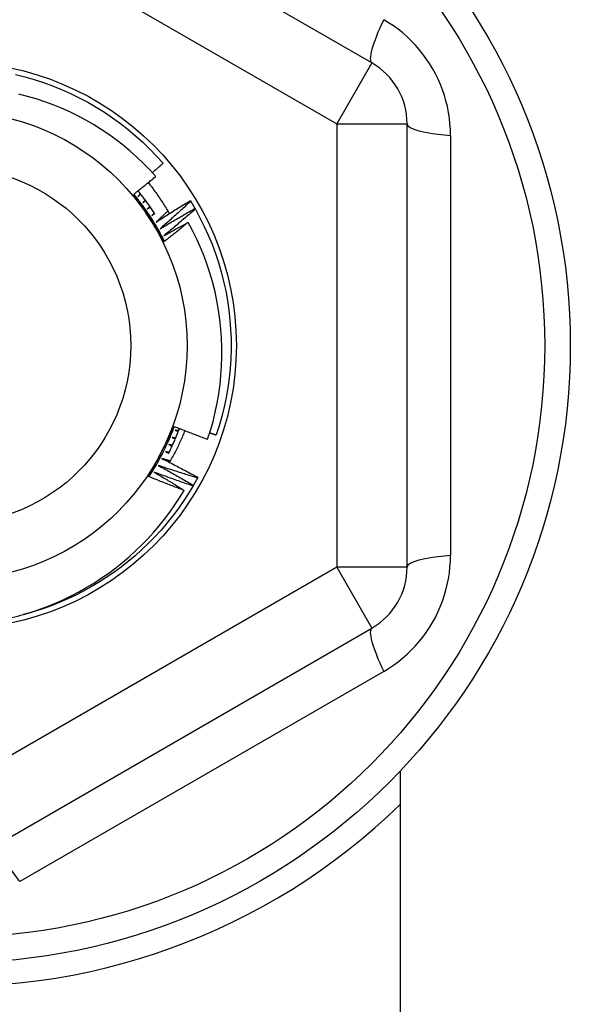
# Model space of a CAD drawing. Header units: inches. Extents: x 32 to 80, y 14.9 to 43.2.
# Tile 6 of 63: x 46.948 to 47.256, y 17.387 to 17.938. Entities that reach past the tile are written whole.
import ezdxf

# ---------------------------------------------------------------- set-up
doc = ezdxf.new("R2010")
doc.units = ezdxf.units.IN
doc.header["$MEASUREMENT"] = 0
doc.layers.add('Visible Edges(ANSI)', color=7, linetype='Continuous', lineweight=25)
doc.layers.add('Visible Tangent Edges(ANSI)', color=7, linetype='Continuous', lineweight=25)

msp = doc.modelspace()

# ---------------------------------------------------------------- linework, layer by layer
at = {"layer": 'Visible Edges(ANSI)'}
for p, q in [((47.14513683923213, 17.91335589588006), (46.93056991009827, 18.03723617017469)), ((47.16482187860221, 17.63149985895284), (47.16482187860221, 17.87926040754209)), ((47.04362240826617, 17.83640278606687), (47.04383744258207, 17.83604943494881)), ((47.04621721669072, 17.83199005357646), (47.04642050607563, 17.8316298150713)), ((47.04782769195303, 17.68168761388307), (47.04763119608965, 17.68132362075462)), ((47.04532802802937, 17.67722029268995), (47.04511965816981, 17.67686296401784)), ((46.93056991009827, 17.47352409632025), (47.14513683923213, 17.59740437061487)), ((47.16088487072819, 17.51739971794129), (47.16088487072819, 16.97938013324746))]:
    msp.add_line(p, q, dxfattribs=at)
at = {"layer": 'Visible Edges(ANSI)', "flags": 128}
for points in [[(46.94582433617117, 17.90691613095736), (46.95110495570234, 17.90560086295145), (46.95633632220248, 17.90410165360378), (46.96151202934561, 17.9024203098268), (46.9666257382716, 17.90055892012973), (46.97167119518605, 17.89851973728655), (46.97664221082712, 17.89630527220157), (46.98153270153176, 17.89391823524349), (46.98633668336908, 17.89136155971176), (46.9910482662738, 17.88863835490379), (46.99566168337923, 17.88575196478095), (47.00017128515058, 17.88270593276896), (47.00457155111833, 17.87950397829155), (47.00885708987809, 17.87615003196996), (47.01302265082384, 17.87264818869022), (47.01706314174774, 17.86900274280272), (47.02097361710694, 17.86521815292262), (47.02474927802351, 17.86129906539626), (47.02838550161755, 17.85725027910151)], [(47.02431452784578, 17.84989138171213), (47.02092370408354, 17.85361796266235), (47.01740719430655, 17.85722688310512), (47.0137678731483, 17.86071477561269), (47.01000861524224, 17.86407826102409), (47.00613230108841, 17.86731398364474), (47.0021417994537, 17.8704185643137), (46.99804422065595, 17.87338564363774), (46.9938526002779, 17.87620584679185), (46.98957129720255, 17.87887682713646), (46.98520433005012, 17.88139651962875), (46.98075571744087, 17.88376285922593), (46.97622948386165, 17.88597379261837), (46.97162963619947, 17.88802725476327), (46.96696021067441, 17.88992115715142), (46.96222521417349, 17.89165346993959), (46.95742866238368, 17.89322209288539), (46.95257458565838, 17.8946249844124), (46.94766913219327, 17.89585956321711)], [(47.0223687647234, 17.85206098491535), (47.02262052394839, 17.85227589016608), (47.02287220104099, 17.85249090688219), (47.02312378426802, 17.85270604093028), (47.02337527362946, 17.85292129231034), (47.02362666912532, 17.85313665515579), (47.0238779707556, 17.85335212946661), (47.02412919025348, 17.85356772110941), (47.0243803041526, 17.85378343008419), (47.02463132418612, 17.85399925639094), (47.02488226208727, 17.85421518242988), (47.02513309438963, 17.85443123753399), (47.02538384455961, 17.85464739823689), (47.02563448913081, 17.85486367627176), (47.02588505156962, 17.8550800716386), (47.02613552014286, 17.85529657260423), (47.02638588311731, 17.85551320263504), (47.02663616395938, 17.85572993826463), (47.02688635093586, 17.85594677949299), (47.02713644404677, 17.85616374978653), (47.02738644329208, 17.85638082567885), (47.02763634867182, 17.85659801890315), (47.02788616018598, 17.85681531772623), (47.02813587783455, 17.85703274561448), (47.02838550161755, 17.85725027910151)], [(47.01199104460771, 17.84000751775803), (47.01250879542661, 17.84041411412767), (47.01302617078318, 17.84082116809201), (47.01354318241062, 17.84122867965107), (47.01405981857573, 17.84163664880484), (47.0145760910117, 17.84204506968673), (47.01509198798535, 17.84245394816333), (47.01560752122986, 17.84286328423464), (47.01612267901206, 17.84327307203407), (47.01663746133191, 17.84368331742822), (47.01715186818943, 17.84409401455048), (47.01766591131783, 17.84450516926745), (47.0181795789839, 17.84491677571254), (47.01869288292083, 17.84532883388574), (47.01920579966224, 17.84574134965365), (47.01971835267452, 17.84615431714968), (47.02023053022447, 17.84656773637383), (47.02074234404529, 17.84698160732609), (47.02125377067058, 17.84739593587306), (47.02176483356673, 17.84781071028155), (47.02227552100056, 17.84822594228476), (47.02278583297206, 17.84864162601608), (47.02329576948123, 17.84905775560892), (47.02380533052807, 17.84947434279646), (47.02431452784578, 17.84989138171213)], [(47.02010736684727, 17.84646824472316), (47.02064769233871, 17.84577846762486), (47.02118361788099, 17.84508556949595), (47.0217151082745, 17.84438957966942), (47.02224215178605, 17.84369052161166), (47.02276473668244, 17.84298841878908), (47.02328285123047, 17.84228328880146), (47.02379648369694, 17.84157516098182), (47.02430562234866, 17.84086404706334), (47.02481026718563, 17.84014997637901), (47.02531038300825, 17.83943296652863), (47.02580596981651, 17.83871304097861), (47.02629702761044, 17.83799022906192), (47.02678352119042, 17.83726453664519), (47.02726545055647, 17.83653599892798), (47.02774280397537, 17.83580463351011), (47.02821555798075, 17.83507045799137), (47.02868372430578, 17.83433350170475), (47.02914726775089, 17.83359378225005), (47.02960618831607, 17.83285132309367), (47.03006046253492, 17.832106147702), (47.03051009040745, 17.83135826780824), (47.03095506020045, 17.83060771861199), (47.03139534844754, 17.82985451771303), (47.0318309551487, 17.82909868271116)], [(47.02383495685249, 17.82903326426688), (47.02347019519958, 17.82958963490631), (47.02310269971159, 17.83014419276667), (47.02273247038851, 17.83069693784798), (47.02235950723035, 17.83124784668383), (47.02198384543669, 17.83179690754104), (47.02160547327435, 17.83234410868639), (47.02122440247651, 17.8328894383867), (47.02084065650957, 17.83343287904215), (47.02045422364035, 17.83397441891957), (47.02006512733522, 17.83451404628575), (47.01967337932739, 17.83505174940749), (47.01927896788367, 17.8355875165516), (47.01888192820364, 17.83612132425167), (47.0184822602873, 17.83665316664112), (47.01807997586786, 17.83718303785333), (47.01767507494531, 17.83771091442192), (47.01726758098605, 17.83823678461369), (47.01685749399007, 17.83876063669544), (47.01644482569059, 17.83928246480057), (47.01602958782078, 17.83980224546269), (47.01561179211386, 17.84031997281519), (47.01519145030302, 17.84083563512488), (47.01476856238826, 17.84134921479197), (47.01434315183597, 17.84186070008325)], [(47.02917460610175, 17.81361224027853), (47.02858685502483, 17.81478906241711), (47.02798731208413, 17.81595994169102), (47.02737608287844, 17.81712476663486), (47.02675321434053, 17.81828343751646), (47.0261188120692, 17.81943583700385), (47.02547294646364, 17.82058187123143), (47.024815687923, 17.82172143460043), (47.02414711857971, 17.82285440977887), (47.02346732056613, 17.82398070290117), (47.02277637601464, 17.82510020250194), (47.02207436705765, 17.82621280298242), (47.02136135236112, 17.82731840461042), (47.02063742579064, 17.82841689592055), (47.01990265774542, 17.82950817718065), (47.01915713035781, 17.83059213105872), (47.01840093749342, 17.83166866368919), (47.01763412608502, 17.83273766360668), (47.01685680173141, 17.833799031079), (47.01606903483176, 17.83485265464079), (47.01527089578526, 17.83589842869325), (47.0144624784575, 17.83693625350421), (47.01364385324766, 17.83796601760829), (47.01281509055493, 17.8389876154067), (47.01197628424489, 17.84000094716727)], [(47.02062950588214, 17.82674096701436), (47.02026846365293, 17.827296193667), (47.01990759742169, 17.82785116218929), (47.01954688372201, 17.82840587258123), (47.01918629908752, 17.82896034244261), (47.01882586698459, 17.82951456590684), (47.01846555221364, 17.83006856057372), (47.01810535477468, 17.83062232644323), (47.01774526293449, 17.83117586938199), (47.01738527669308, 17.83172919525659), (47.01702537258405, 17.83228231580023), (47.01666555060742, 17.8328352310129), (47.01630579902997, 17.83338794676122), (47.01594611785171, 17.83394048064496), (47.01558648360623, 17.83449282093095), (47.01522689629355, 17.83504499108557), (47.01486733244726, 17.83559698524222), (47.01450780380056, 17.8361488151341), (47.01414828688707, 17.83670048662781), (47.01378878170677, 17.83725200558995), (47.01342927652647, 17.83780337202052), (47.01306975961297, 17.83835460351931), (47.01271021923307, 17.83890570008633), (47.01235065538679, 17.83945667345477), (47.01199104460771, 17.84000751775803)], [(47.01568332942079, 17.84023170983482), (47.01563079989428, 17.8401675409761), (47.01557827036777, 17.84010337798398), (47.01552572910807, 17.84003922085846), (47.01547317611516, 17.83997506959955), (47.01542062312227, 17.83991092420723), (47.01536805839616, 17.8398467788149), (47.01531549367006, 17.83978264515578), (47.01526291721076, 17.83971851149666), (47.01521032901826, 17.83965438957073), (47.01515774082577, 17.83959026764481), (47.01510514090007, 17.83952615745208), (47.01505254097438, 17.83946204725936), (47.01499992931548, 17.83939794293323), (47.01494730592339, 17.8393338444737), (47.0148946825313, 17.83926975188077), (47.01484204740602, 17.83920566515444), (47.01478941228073, 17.83914158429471), (47.01473676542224, 17.83907750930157), (47.01468410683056, 17.83901344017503), (47.01463144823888, 17.8389493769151), (47.014578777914, 17.83888531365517), (47.01452609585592, 17.83882126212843), (47.01447341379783, 17.83875721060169), (47.01442073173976, 17.83869317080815)], [(47.01442073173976, 17.83869317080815), (47.01448247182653, 17.83874595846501), (47.0145442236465, 17.83879873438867), (47.01460597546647, 17.83885150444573), (47.01466773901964, 17.83890427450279), (47.01472950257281, 17.83895703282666), (47.01479127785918, 17.83900978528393), (47.01485305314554, 17.83906253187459), (47.01491484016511, 17.83911526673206), (47.01497662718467, 17.83916800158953), (47.01503842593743, 17.8392207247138), (47.0151002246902, 17.83927344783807), (47.01516203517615, 17.83932615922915), (47.01522384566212, 17.83937886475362), (47.01528566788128, 17.8394315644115), (47.01534749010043, 17.83948425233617), (47.01540932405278, 17.83953694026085), (47.01547116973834, 17.83958962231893), (47.01553300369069, 17.83964229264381), (47.01559486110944, 17.83969495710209), (47.015656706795, 17.83974761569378), (47.01571857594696, 17.83980026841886), (47.0157804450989, 17.83985291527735), (47.01584231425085, 17.83990555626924), (47.015904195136, 17.83995818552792)], [(47.01841929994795, 17.83673647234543), (47.01836468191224, 17.83667406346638), (47.01831006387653, 17.83661166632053), (47.01825544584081, 17.83654927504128), (47.0182008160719, 17.83648688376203), (47.01814617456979, 17.83642450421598), (47.01809153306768, 17.83636212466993), (47.01803687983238, 17.83629975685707), (47.01798222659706, 17.83623738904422), (47.01792756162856, 17.83617503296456), (47.01787288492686, 17.8361126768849), (47.01781820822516, 17.83605032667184), (47.01776351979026, 17.83598798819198), (47.01770883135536, 17.83592564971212), (47.01765413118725, 17.83586331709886), (47.01759941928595, 17.8358009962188), (47.01754470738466, 17.83573867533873), (47.01748998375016, 17.83567636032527), (47.01743526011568, 17.8356140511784), (47.01738052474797, 17.83555174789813), (47.01732577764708, 17.83548945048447), (47.01727103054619, 17.8354271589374), (47.01721627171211, 17.83536487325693), (47.01716151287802, 17.83530259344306), (47.01710674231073, 17.83524031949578)], [(47.01710674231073, 17.83524031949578), (47.01717019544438, 17.83529104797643), (47.01723363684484, 17.83534176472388), (47.01729710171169, 17.83539247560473), (47.01736056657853, 17.83544318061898), (47.01742403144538, 17.83549387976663), (47.01748750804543, 17.83554456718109), (47.01755099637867, 17.83559524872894), (47.01761447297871, 17.8356459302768), (47.01767797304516, 17.83569660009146), (47.0177414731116, 17.83574726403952), (47.01780497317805, 17.83579791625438), (47.01786848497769, 17.83584856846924), (47.01793199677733, 17.8358992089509), (47.01799552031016, 17.83594984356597), (47.018059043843, 17.83600047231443), (47.01812257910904, 17.8360510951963), (47.01818611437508, 17.83610171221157), (47.0182496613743, 17.83615231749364), (47.01831320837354, 17.83620292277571), (47.01837676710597, 17.83625351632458), (47.01844032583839, 17.83630410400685), (47.01850389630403, 17.83635468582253), (47.01856746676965, 17.8364052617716), (47.01863103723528, 17.83645582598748)], [(47.02446317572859, 17.82437799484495), (47.02525385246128, 17.82489048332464), (47.02604518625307, 17.82540198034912), (47.02683720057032, 17.82591248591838), (47.02762988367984, 17.82642200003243), (47.02842323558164, 17.82693051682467), (47.02921724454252, 17.82743803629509), (47.03001192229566, 17.8279445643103), (47.03080725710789, 17.8284500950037), (47.03160327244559, 17.82895462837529), (47.03239993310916, 17.82945816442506), (47.03319726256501, 17.82996070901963), (47.03399526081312, 17.83046225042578), (47.03479390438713, 17.83096279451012), (47.0355932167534, 17.83146234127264), (47.03639318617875, 17.83196089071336), (47.03719381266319, 17.83245843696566), (47.03799509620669, 17.83295498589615), (47.03879703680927, 17.83345053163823), (47.03959963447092, 17.8339450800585), (47.04040287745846, 17.83443862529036), (47.04120678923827, 17.8349311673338), (47.04201133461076, 17.83542271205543), (47.04281654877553, 17.83591324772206), (47.04362240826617, 17.83640278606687)], [(47.04383744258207, 17.83604943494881), (47.04313193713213, 17.8353958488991), (47.04242557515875, 17.83474311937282), (47.04171836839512, 17.83409125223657), (47.04101031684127, 17.83344024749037), (47.04030142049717, 17.8327900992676), (47.03959167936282, 17.83214081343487), (47.03888108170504, 17.83149238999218), (47.03816965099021, 17.83084483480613), (47.03745737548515, 17.83019814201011), (47.03674425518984, 17.82955231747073), (47.03603030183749, 17.82890736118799), (47.03531549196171, 17.82826327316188), (47.03459986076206, 17.82762005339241), (47.033883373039, 17.82697770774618), (47.03316606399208, 17.82633623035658), (47.03244789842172, 17.82569563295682), (47.03172891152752, 17.82505590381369), (47.03100907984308, 17.8244170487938), (47.03028841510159, 17.82377907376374), (47.02956691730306, 17.82314197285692), (47.02884458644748, 17.82250575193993), (47.02812142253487, 17.82187041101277), (47.02739741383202, 17.82123595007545), (47.02667258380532, 17.82060236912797)], [(47.04383744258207, 17.83604943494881), (47.04393905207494, 17.83588174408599), (47.04404043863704, 17.83571392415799), (47.04414162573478, 17.83554597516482), (47.04424258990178, 17.83537789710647), (47.0443433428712, 17.83520969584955), (47.04444388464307, 17.83504136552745), (47.04454421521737, 17.83487291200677), (47.04464433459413, 17.83470432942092), (47.0447442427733, 17.83453562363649), (47.04484393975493, 17.83436678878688), (47.0449434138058, 17.8341978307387), (47.0450426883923, 17.83402874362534), (47.04514174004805, 17.83385953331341), (47.04524058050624, 17.8336901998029), (47.04533920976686, 17.83352074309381), (47.04543761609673, 17.83335115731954), (47.04553582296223, 17.83318144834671), (47.04563380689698, 17.83301162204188), (47.04573157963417, 17.83284166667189), (47.04582912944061, 17.83267158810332), (47.04592647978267, 17.83250138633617), (47.04602360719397, 17.83233106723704), (47.04612052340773, 17.83216061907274), (47.04621721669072, 17.83199005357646)], [(47.02103874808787, 17.83315307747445), (47.02098211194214, 17.83309249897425), (47.0209254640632, 17.83303193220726), (47.02086881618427, 17.83297137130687), (47.02081216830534, 17.83291081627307), (47.02075550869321, 17.83285026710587), (47.02069883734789, 17.83278972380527), (47.02064216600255, 17.83272918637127), (47.02058548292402, 17.83266864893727), (47.0205287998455, 17.83260812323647), (47.02047210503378, 17.83254760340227), (47.02041539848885, 17.83248708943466), (47.02035869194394, 17.83242658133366), (47.02030197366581, 17.83236607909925), (47.0202452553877, 17.83230558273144), (47.02018852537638, 17.83224509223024), (47.02013178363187, 17.83218460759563), (47.02007504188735, 17.83212412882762), (47.02001830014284, 17.8320636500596), (47.01996153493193, 17.83200318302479), (47.01990478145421, 17.83194272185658), (47.0198480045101, 17.83188226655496), (47.019791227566, 17.83182181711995), (47.01973445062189, 17.83176137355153), (47.01967766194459, 17.83170093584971)], [(47.01967766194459, 17.83170093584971), (47.01974274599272, 17.83174954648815), (47.01980783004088, 17.83179815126), (47.01987292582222, 17.83184674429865), (47.01993802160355, 17.8318953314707), (47.02000312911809, 17.83194391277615), (47.02006823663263, 17.83199248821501), (47.02013334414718, 17.83204105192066), (47.02019846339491, 17.83208961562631), (47.02026359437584, 17.83213816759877), (47.02032872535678, 17.83218671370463), (47.02039386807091, 17.83223524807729), (47.02045901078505, 17.83228378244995), (47.02052415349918, 17.83233230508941), (47.02058930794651, 17.83238082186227), (47.02065446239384, 17.83242933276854), (47.02071962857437, 17.83247783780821), (47.02078479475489, 17.83252633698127), (47.02084997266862, 17.83257482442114), (47.02091515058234, 17.83262330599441), (47.02098034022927, 17.83267178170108), (47.02104552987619, 17.83272025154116), (47.02111073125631, 17.83276871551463), (47.02117593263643, 17.83281716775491), (47.02124113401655, 17.83286561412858)], [(47.03099397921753, 17.83054160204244), (47.03072336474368, 17.83028331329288), (47.03045262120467, 17.83002514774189), (47.03018173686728, 17.82976711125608), (47.02991073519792, 17.82950920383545), (47.02963959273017, 17.82925142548), (47.02936832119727, 17.82899377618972), (47.02909692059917, 17.82873625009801), (47.0288253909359, 17.82847885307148), (47.02855373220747, 17.82822158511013), (47.02828194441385, 17.82796444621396), (47.02801001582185, 17.82770743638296), (47.02773796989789, 17.82745055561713), (47.02746578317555, 17.82719379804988), (47.02719346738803, 17.82693717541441), (47.02692102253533, 17.82668067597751), (47.02664844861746, 17.82642430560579), (47.02637574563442, 17.82616806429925), (47.02610291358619, 17.82591195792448), (47.0258299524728, 17.82565597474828), (47.02555685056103, 17.82540012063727), (47.02528363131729, 17.82514439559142), (47.02501027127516, 17.82488879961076), (47.02473679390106, 17.82463333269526), (47.02446317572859, 17.82437799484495)], [(47.02667258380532, 17.82060236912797), (47.02747969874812, 17.82108855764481), (47.02828744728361, 17.82157373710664), (47.02909584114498, 17.82205789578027), (47.02990485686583, 17.82254103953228), (47.03071450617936, 17.82302316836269), (47.03152480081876, 17.82350428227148), (47.03233571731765, 17.82398438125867), (47.03314726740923, 17.82446345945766), (47.03395945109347, 17.82494152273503), (47.0347722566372, 17.82541856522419), (47.03558569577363, 17.82589459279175), (47.03639975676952, 17.8263695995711), (47.0372144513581, 17.82684358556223), (47.03802976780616, 17.82731655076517), (47.0388457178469, 17.82778850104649), (47.03966228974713, 17.82825943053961), (47.04047948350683, 17.82872933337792), (47.04129729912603, 17.82919822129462), (47.0421157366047, 17.82966608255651), (47.04293478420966, 17.8301329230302), (47.0437544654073, 17.83059874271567), (47.04457476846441, 17.83106353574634), (47.04539568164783, 17.83152730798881), (47.04621721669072, 17.83199005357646)], [(47.04642050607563, 17.8316298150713), (47.04569386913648, 17.83099980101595), (47.04496641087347, 17.83037067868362), (47.04423813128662, 17.82974244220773), (47.04350903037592, 17.82911509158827), (47.04277911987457, 17.82848862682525), (47.04204838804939, 17.82786305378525), (47.04131684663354, 17.82723837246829), (47.04058448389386, 17.82661458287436), (47.03985131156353, 17.82599168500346), (47.03911731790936, 17.8253696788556), (47.03838252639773, 17.82474857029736), (47.03764691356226, 17.82412835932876), (47.03691049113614, 17.82350904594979), (47.03617325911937, 17.82289062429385), (47.03543520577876, 17.82227310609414), (47.0346963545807, 17.82165649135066), (47.03395670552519, 17.82104076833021), (47.03321623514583, 17.82042595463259), (47.03247496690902, 17.8198120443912), (47.03173288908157, 17.81919903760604), (47.03099000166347, 17.81858693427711), (47.03024631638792, 17.81797574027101), (47.02950183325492, 17.81736545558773), (47.02875654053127, 17.81675607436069)], [(47.04642050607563, 17.8316298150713), (47.04900538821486, 17.82684094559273), (47.05142111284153, 17.82196456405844), (47.05366475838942, 17.81700664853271), (47.05573355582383, 17.81197326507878), (47.05762497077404, 17.8068705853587), (47.05933669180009, 17.80170484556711), (47.06086663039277, 17.79648238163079), (47.06221290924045, 17.79120958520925), (47.06337386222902, 17.78589290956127), (47.06434809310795, 17.78053887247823), (47.06513439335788, 17.77515402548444), (47.06573181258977, 17.76974496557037), (47.06613959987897, 17.76431831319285), (47.06635727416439, 17.75888071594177), (47.06638456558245, 17.75343883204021), (47.06622142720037, 17.74799932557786), (47.06586808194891, 17.74256885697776), (47.06532494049, 17.73715407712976), (47.0645926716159, 17.7317616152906), (47.06367219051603, 17.7263980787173), (47.06256460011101, 17.72107003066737), (47.06127127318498, 17.71578399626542), (47.05979378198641, 17.71054645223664), (47.05813394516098, 17.70536381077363)], [(47.02917732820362, 17.81361369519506), (47.02882147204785, 17.81415877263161), (47.02846566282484, 17.81470394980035), (47.02810990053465, 17.81524924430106), (47.02775416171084, 17.81579466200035), (47.02739843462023, 17.81634020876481), (47.02704273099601, 17.81688590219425), (47.0266870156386, 17.81743173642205), (47.02633127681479, 17.81797772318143), (47.02597552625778, 17.81852387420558), (47.02561974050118, 17.8190701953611), (47.02526390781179, 17.81961669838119), (47.02490802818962, 17.82016338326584), (47.02455207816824, 17.82071026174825), (47.02419605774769, 17.82125734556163), (47.02383995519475, 17.82180463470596), (47.02348375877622, 17.82235214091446), (47.02312744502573, 17.82289987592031), (47.02277102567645, 17.82344784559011), (47.022414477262, 17.82399604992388), (47.02205779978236, 17.82454450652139), (47.02170096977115, 17.82509321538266), (47.02134398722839, 17.82564219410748), (47.02098682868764, 17.82619144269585), (47.02062950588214, 17.82674096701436)], [(47.02353883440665, 17.82948540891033), (47.02348023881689, 17.82942673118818), (47.02342163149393, 17.82936805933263), (47.02336302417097, 17.82930939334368), (47.0233044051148, 17.82925073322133), (47.02324577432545, 17.82919208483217), (47.02318715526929, 17.82913343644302), (47.02312851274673, 17.82907479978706), (47.02306987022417, 17.8290161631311), (47.02301121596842, 17.82895753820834), (47.02295256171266, 17.82889891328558), (47.02289390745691, 17.82884030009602), (47.02283522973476, 17.82878168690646), (47.02277655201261, 17.82872308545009), (47.02271787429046, 17.82866448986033), (47.02265918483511, 17.82860590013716), (47.02260049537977, 17.82854731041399), (47.02254178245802, 17.82848873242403), (47.02248308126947, 17.82843016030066), (47.02242436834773, 17.82837159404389), (47.02236564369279, 17.82831303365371), (47.02230690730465, 17.82825447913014), (47.02224818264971, 17.82819593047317), (47.02218943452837, 17.82813738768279), (47.02213068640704, 17.82807885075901)], [(47.02213068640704, 17.82807885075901), (47.02219733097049, 17.82812529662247), (47.02226398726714, 17.82817172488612), (47.02233064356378, 17.82821815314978), (47.02239731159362, 17.82826457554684), (47.02246397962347, 17.8283109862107), (47.02253064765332, 17.82835739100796), (47.02259732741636, 17.82840378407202), (47.02266400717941, 17.82845017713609), (47.02273069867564, 17.82849655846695), (47.02279739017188, 17.82854293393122), (47.02286409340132, 17.82858930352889), (47.02293079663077, 17.82863566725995), (47.0229974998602, 17.82868201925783), (47.02306421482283, 17.8287283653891), (47.02313094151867, 17.82877470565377), (47.0231976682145, 17.82882104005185), (47.02326439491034, 17.82886736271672), (47.02333113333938, 17.8289136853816), (47.02339787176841, 17.82895999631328), (47.02346462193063, 17.82900629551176), (47.02353137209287, 17.82905259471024), (47.02359812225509, 17.82909888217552), (47.02366488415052, 17.82914516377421), (47.02373165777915, 17.82919143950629)], [(47.02875654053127, 17.81675607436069), (47.02932334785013, 17.81707271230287), (47.02989043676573, 17.81738885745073), (47.03045781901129, 17.81770450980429), (47.03102548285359, 17.81801967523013), (47.03159344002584, 17.81833434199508), (47.03216166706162, 17.81864852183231), (47.03273018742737, 17.81896220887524), (47.03329900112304, 17.81927540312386), (47.03386808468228, 17.81958811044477), (47.03443746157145, 17.81990031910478), (47.03500712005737, 17.82021203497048), (47.03557706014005, 17.82052326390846), (47.03614728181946, 17.82083399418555), (47.03671778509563, 17.82114423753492), (47.03728856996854, 17.82145398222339), (47.03785964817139, 17.82176323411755), (47.03843099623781, 17.82207199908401), (47.03900263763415, 17.82238026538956), (47.03957454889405, 17.8226880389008), (47.04014675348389, 17.82299531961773), (47.04071922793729, 17.82330210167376), (47.04129198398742, 17.82360839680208), (47.04186502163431, 17.82391419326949), (47.04243834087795, 17.8242194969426)], [(47.04243834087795, 17.8242194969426), (47.0418905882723, 17.82377174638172), (47.04134242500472, 17.82332450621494), (47.04079382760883, 17.82287776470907), (47.04024483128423, 17.8224315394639), (47.03969541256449, 17.82198581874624), (47.03914557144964, 17.82154060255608), (47.03859531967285, 17.82109589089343), (47.03804464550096, 17.82065168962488), (47.03749354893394, 17.82020799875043), (47.036942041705, 17.81976481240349), (47.03639012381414, 17.81932213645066), (47.03583778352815, 17.81887996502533), (47.03528502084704, 17.8184383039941), (47.03473184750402, 17.81799715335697), (47.03417826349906, 17.81755651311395), (47.033624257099, 17.81711637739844), (47.033069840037, 17.81667675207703), (47.03251501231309, 17.81623764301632), (47.03195976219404, 17.81579903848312), (47.03140410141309, 17.81536095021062), (47.03084802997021, 17.81492336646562), (47.0302915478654, 17.81448629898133), (47.02973464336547, 17.81404974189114), (47.02917732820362, 17.81361369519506)], [(47.05329080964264, 17.70296653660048), (47.05488284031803, 17.70794265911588), (47.0563039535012, 17.71297658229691), (47.05755189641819, 17.71806332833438), (47.05862222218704, 17.72318610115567), (47.05951352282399, 17.72833609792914), (47.06022545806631, 17.73350861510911), (47.06075768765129, 17.73869895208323), (47.06110987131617, 17.74390240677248), (47.06128169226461, 17.74911428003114), (47.06127278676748, 17.7543298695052), (47.06108282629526, 17.75954447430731), (47.06071149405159, 17.76475339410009), (47.06015842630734, 17.76995192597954), (47.05942330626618, 17.77513531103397), (47.05850776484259, 17.78028858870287), (47.05741421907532, 17.78539962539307), (47.05614419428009, 17.79046385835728), (47.05469916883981, 17.79547672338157), (47.05308064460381, 17.80043365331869), (47.0512901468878, 17.80533008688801), (47.04932916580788, 17.81016144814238), (47.04719920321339, 17.81492318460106), (47.04490176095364, 17.81961072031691), (47.04243834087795, 17.8242194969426)], [(47.02046021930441, 17.68205427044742), (47.02118550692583, 17.68315169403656), (47.02189974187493, 17.68425634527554), (47.02260290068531, 17.68536810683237), (47.02329490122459, 17.68648685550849), (47.02397570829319, 17.68761246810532), (47.0246452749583, 17.68874482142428), (47.02530353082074, 17.68988380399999), (47.02595042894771, 17.69102928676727), (47.02658593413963, 17.69218115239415), (47.02720997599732, 17.69333927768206), (47.02782250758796, 17.69450354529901), (47.02842348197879, 17.69567383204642), (47.02901284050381, 17.69685002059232), (47.02959053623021, 17.69803198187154), (47.03015649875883, 17.69921960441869), (47.03071070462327, 17.7004127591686), (47.03125308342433, 17.70161132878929), (47.03178359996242, 17.70281519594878), (47.03230217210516, 17.70402423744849), (47.03280877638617, 17.70523833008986), (47.03330334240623, 17.7064573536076), (47.03378583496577, 17.70768118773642), (47.03425618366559, 17.70890971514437), (47.03471435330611, 17.71014280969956)], [(47.02755747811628, 17.69601891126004), (47.02785780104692, 17.69660919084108), (47.02815798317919, 17.69719919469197), (47.02845802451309, 17.69778894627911), (47.02875791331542, 17.6983784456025), (47.02905767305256, 17.69896770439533), (47.02935729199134, 17.699556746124), (47.02965675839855, 17.70014556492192), (47.02995609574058, 17.70073418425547), (47.03025530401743, 17.70132260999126), (47.03055435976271, 17.70191085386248), (47.03085329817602, 17.70249892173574), (47.03115208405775, 17.70308683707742), (47.0314507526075, 17.70367459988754), (47.03174928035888, 17.70426222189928), (47.0320476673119, 17.70484972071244), (47.03234593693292, 17.70543710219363), (47.03264406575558, 17.70602437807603), (47.03294207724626, 17.70661156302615), (47.03323994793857, 17.70719866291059), (47.0335376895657, 17.70778569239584), (47.03383531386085, 17.70837266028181), (47.03413280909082, 17.70895957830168), (47.03443017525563, 17.70954645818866), (47.03472742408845, 17.71013330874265)], [(47.03147820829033, 17.69504978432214), (47.03176074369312, 17.69561785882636), (47.03204059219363, 17.69618725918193), (47.03231776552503, 17.69675796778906), (47.03259224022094, 17.69732997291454), (47.03286402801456, 17.69790326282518), (47.03313311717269, 17.69847782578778), (47.03339949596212, 17.69905365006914), (47.03366315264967, 17.69963071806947), (47.03392411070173, 17.70020901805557), (47.0341823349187, 17.70078854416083), (47.03443782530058, 17.70136927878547), (47.03469058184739, 17.70195121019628), (47.0349406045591, 17.70253432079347), (47.03518788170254, 17.70311860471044), (47.03543240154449, 17.70370404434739), (47.03567416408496, 17.70429062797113), (47.03591316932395, 17.70487834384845), (47.03614939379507, 17.70546717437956), (47.0363828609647, 17.70605710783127), (47.03661353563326, 17.70664814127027), (47.03684144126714, 17.70724024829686), (47.03706654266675, 17.70783342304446), (47.03728886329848, 17.70842764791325), (47.03750837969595, 17.70902291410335)], [(47.03472742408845, 17.71013330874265), (47.03549711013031, 17.70982467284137), (47.03626713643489, 17.70951690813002), (47.03703747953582, 17.70921001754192), (47.03780817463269, 17.70890399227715), (47.03857918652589, 17.70859884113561), (47.03935053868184, 17.70829456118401), (47.04012221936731, 17.70799114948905), (47.04089422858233, 17.70768861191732), (47.04166656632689, 17.70738694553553), (47.04243923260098, 17.70708614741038), (47.04321222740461, 17.70678622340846), (47.04398555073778, 17.70648717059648), (47.04475920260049, 17.70618898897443), (47.04553318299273, 17.70589168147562), (47.04630748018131, 17.70559524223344), (47.04708210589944, 17.70529967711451), (47.0478570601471, 17.7050049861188), (47.04863233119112, 17.70471116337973), (47.04940793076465, 17.7044182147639), (47.05018385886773, 17.70412613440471), (47.05096011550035, 17.70383492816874), (47.0517366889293, 17.70354459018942), (47.05251359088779, 17.70325512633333), (47.05329080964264, 17.70296653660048)], [(47.04055956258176, 17.70781963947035), (47.04025243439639, 17.70705702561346), (47.03994073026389, 17.70629617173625), (47.03962446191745, 17.70553709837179), (47.03930364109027, 17.7047798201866), (47.03897826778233, 17.70402437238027), (47.03864834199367, 17.70327076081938), (47.03831386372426, 17.70251901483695), (47.0379748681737, 17.70176915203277), (47.0376313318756, 17.70102119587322), (47.03728326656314, 17.70027516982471), (47.03693068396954, 17.69953108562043), (47.03657359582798, 17.69878897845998), (47.03621200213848, 17.69804885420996), (47.03584589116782, 17.69731074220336), (47.03547529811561, 17.69657466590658), (47.03510021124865, 17.69584063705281), (47.03472064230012, 17.69510868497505), (47.03433660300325, 17.69437882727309), (47.03394808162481, 17.69365108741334), (47.03355510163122, 17.69292548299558), (47.03315768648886, 17.69220209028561), (47.0327560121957, 17.69148123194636), (47.03235013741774, 17.69076297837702), (47.03194005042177, 17.69004735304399)], [(47.03344055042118, 17.70399102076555), (47.03351635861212, 17.70396185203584), (47.03359217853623, 17.70393267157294), (47.03366798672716, 17.70390348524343), (47.03374378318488, 17.70387429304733), (47.03381959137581, 17.70384508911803), (47.03389538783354, 17.70381587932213), (47.03397118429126, 17.70378666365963), (47.03404696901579, 17.70375743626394), (47.03412276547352, 17.70372819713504), (47.03419855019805, 17.70369895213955), (47.03427433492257, 17.70366970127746), (47.0343501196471, 17.70364043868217), (47.03442589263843, 17.70361117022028), (47.03450166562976, 17.70358189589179), (47.03457743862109, 17.70355260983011), (47.03465319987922, 17.70352331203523), (47.03472897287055, 17.70349400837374), (47.03480473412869, 17.70346469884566), (47.03488049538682, 17.70343537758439), (47.03495624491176, 17.70340605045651), (47.03503199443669, 17.70337671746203), (47.03510774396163, 17.70334737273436), (47.03518349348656, 17.70331802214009), (47.0352592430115, 17.70328865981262)], [(47.0353946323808, 17.70361310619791), (47.03531319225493, 17.70362874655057), (47.03523176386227, 17.70364439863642), (47.0351503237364, 17.70366006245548), (47.03506889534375, 17.70367573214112), (47.03498746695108, 17.70369141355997), (47.03490603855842, 17.70370710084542), (47.03482461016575, 17.70372279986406), (47.03474318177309, 17.7037385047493), (47.03466175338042, 17.70375422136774), (47.03458033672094, 17.70376994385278), (47.03449890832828, 17.70378567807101), (47.03441749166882, 17.70380142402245), (47.03433607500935, 17.70381716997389), (47.03425465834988, 17.70383293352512), (47.0341732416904, 17.70384870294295), (47.03409182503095, 17.70386447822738), (47.03401040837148, 17.70388026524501), (47.03392899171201, 17.70389605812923), (47.03384758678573, 17.70391186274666), (47.03376617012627, 17.70392767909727), (47.0336847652, 17.7039435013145), (47.03360336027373, 17.70395932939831), (47.03352195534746, 17.70397516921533), (47.03344055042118, 17.70399102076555)], [(47.03506553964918, 17.70805257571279), (47.03514227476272, 17.7080259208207), (47.03521899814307, 17.70799925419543), (47.03529573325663, 17.70797257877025), (47.03537245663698, 17.70794589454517), (47.03544916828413, 17.7079192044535), (47.03552589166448, 17.70789250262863), (47.03560260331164, 17.70786579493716), (47.03567932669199, 17.70783907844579), (47.03575603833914, 17.70781235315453), (47.0358327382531, 17.70778561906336), (47.03590944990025, 17.70775887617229), (47.03598614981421, 17.70773212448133), (47.03606284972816, 17.70770536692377), (47.03613954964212, 17.70767859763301), (47.03621623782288, 17.70765182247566), (47.03629292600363, 17.7076250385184), (47.0363696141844, 17.70759824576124), (47.03644630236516, 17.70757144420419), (47.03652299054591, 17.70754463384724), (47.03659966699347, 17.70751781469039), (47.03667634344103, 17.70749098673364), (47.03675301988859, 17.7074641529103), (47.03682968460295, 17.70743730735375), (47.03690636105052, 17.70741045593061)], [(47.03703100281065, 17.7077391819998), (47.03694909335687, 17.70775213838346), (47.0368671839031, 17.70776510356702), (47.03678528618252, 17.70777807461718), (47.03670337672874, 17.70779105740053), (47.03662147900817, 17.70780404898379), (47.03653958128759, 17.70781704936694), (47.03645767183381, 17.70783005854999), (47.03637577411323, 17.70784307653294), (47.03629387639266, 17.70785610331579), (47.03621197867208, 17.70786913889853), (47.03613008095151, 17.70788218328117), (47.03604819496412, 17.70789523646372), (47.03596629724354, 17.70790829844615), (47.03588439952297, 17.70792137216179), (47.03580251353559, 17.70793445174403), (47.03572062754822, 17.70794754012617), (47.03563872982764, 17.7079606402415), (47.03555684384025, 17.70797374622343), (47.03547495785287, 17.70798686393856), (47.0353930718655, 17.70799998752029), (47.03531118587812, 17.70801312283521), (47.03522929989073, 17.70802626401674), (47.03514742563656, 17.70803941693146), (47.03506553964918, 17.70805257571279)], [(47.05447383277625, 17.70660635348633), (47.05462618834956, 17.70655420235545), (47.05477856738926, 17.70650208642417), (47.05493095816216, 17.70645000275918), (47.05508336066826, 17.70639795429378), (47.05523577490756, 17.70634593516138), (47.05538820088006, 17.70629395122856), (47.05554063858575, 17.70624199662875), (47.05569308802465, 17.70619007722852), (47.05584554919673, 17.7061381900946), (47.05599802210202, 17.70608633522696), (47.0561505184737, 17.70603451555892), (47.05630301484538, 17.70598272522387), (47.05645552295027, 17.70593097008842), (47.05660804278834, 17.70587924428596), (47.05676058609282, 17.7058275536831), (47.05691312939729, 17.70577589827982), (47.05706568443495, 17.70572427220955), (47.05721826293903, 17.70567267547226), (47.05737084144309, 17.70562111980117), (47.05752344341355, 17.70556958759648), (47.05767604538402, 17.70551809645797), (47.05782867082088, 17.70546663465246), (47.05798130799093, 17.70541520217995), (47.05813394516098, 17.70536381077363)], [(47.03168276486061, 17.69998514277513), (47.03175757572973, 17.69995349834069), (47.03183238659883, 17.69992183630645), (47.03190718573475, 17.69989017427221), (47.03198199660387, 17.69985850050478), (47.03205679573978, 17.69982682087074), (47.03213159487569, 17.69979512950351), (47.03220638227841, 17.69976343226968), (47.03228116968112, 17.69973172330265), (47.03235595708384, 17.69970001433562), (47.03243074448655, 17.6996682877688), (47.03250552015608, 17.69963655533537), (47.03258029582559, 17.69960481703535), (47.03265507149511, 17.69957307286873), (47.03272983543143, 17.69954131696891), (47.03280459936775, 17.69950954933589), (47.03287936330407, 17.69947778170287), (47.03295412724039, 17.69944599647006), (47.03302887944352, 17.69941421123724), (47.03310363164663, 17.69938241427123), (47.03317838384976, 17.69935060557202), (47.03325313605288, 17.69931879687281), (47.03332787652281, 17.6992869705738), (47.03340261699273, 17.6992551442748), (47.03347734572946, 17.69922330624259)], [(47.03362335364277, 17.69954311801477), (47.0335424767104, 17.69956143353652), (47.03346159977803, 17.69957976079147), (47.03338072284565, 17.69959809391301), (47.03329984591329, 17.69961643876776), (47.03321898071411, 17.6996347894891), (47.03313811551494, 17.69965314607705), (47.03305725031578, 17.69967151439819), (47.0329763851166, 17.69968989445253), (47.03289551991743, 17.69970828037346), (47.03281465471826, 17.6997266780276), (47.03273378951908, 17.69974508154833), (47.03265293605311, 17.69976349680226), (47.03257208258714, 17.6997819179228), (47.03249122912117, 17.69980035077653), (47.03241037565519, 17.69981878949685), (47.03232952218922, 17.69983723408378), (47.03224866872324, 17.6998556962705), (47.03216781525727, 17.69987415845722), (47.03208697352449, 17.69989263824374), (47.03200613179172, 17.69991111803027), (47.03192527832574, 17.69992960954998), (47.03184443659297, 17.6999481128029), (47.03176360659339, 17.69996662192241), (47.03168276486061, 17.69998514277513)], [(47.02046284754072, 17.68205264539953), (47.02075696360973, 17.68263335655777), (47.02105119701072, 17.68321408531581), (47.02134555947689, 17.68379483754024), (47.02164002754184, 17.68437562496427), (47.02193463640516, 17.68495645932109), (47.02222935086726, 17.6855373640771), (47.02252420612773, 17.68611833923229), (47.02281917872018, 17.68669940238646), (47.02311428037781, 17.68728057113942), (47.02340952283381, 17.68786185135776), (47.02370489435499, 17.68844326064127), (47.02400039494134, 17.68902480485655), (47.02429602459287, 17.68960650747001), (47.02459180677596, 17.69018836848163), (47.02488771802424, 17.69077041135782), (47.02518377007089, 17.69135264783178), (47.0254799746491, 17.6919350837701), (47.0257763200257, 17.69251773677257), (47.02607280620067, 17.6931006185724), (47.02636943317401, 17.69368374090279), (47.02666622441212, 17.69426712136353), (47.0269631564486, 17.69485076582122), (47.02726024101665, 17.69543469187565), (47.02755747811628, 17.69601891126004)], [(47.02777654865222, 17.69215774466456), (47.02861805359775, 17.69173385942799), (47.02945904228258, 17.69130888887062), (47.03029951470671, 17.69088284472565), (47.03113945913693, 17.69045572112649), (47.03197887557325, 17.69002751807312), (47.03281777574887, 17.68959824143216), (47.03365615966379, 17.689167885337), (47.0344940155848, 17.68873645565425), (47.03533134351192, 17.6883039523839), (47.03616814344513, 17.68787036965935), (47.03700441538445, 17.6874357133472), (47.03784015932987, 17.68699998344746), (47.03867538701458, 17.68656317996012), (47.03951007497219, 17.68612530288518), (47.04034423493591, 17.68568635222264), (47.04117786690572, 17.68524633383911), (47.04201095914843, 17.68480523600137), (47.04284352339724, 17.68436307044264), (47.04367555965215, 17.68391983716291), (47.04450705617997, 17.68347553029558), (47.04533802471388, 17.68303015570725), (47.0461684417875, 17.68258370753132), (47.04699834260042, 17.682136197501), (47.04782769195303, 17.68168761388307)], [(47.03236964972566, 17.69079726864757), (47.03217812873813, 17.6908533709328), (47.03198660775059, 17.69090953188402), (47.03179511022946, 17.69096573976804), (47.03160362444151, 17.69102199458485), (47.03141215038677, 17.69107830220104), (47.03122068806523, 17.69113466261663), (47.03102923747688, 17.69119106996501), (47.03083779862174, 17.69124753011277), (47.03064637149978, 17.69130404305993), (47.03045495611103, 17.69136060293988), (47.03026356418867, 17.69141720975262), (47.03007217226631, 17.69147387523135), (47.02988080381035, 17.69153058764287), (47.02968943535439, 17.69158734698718), (47.02949809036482, 17.69164415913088), (47.02930675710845, 17.69170102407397), (47.02911543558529, 17.69175793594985), (47.02892412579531, 17.69181490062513), (47.02873282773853, 17.69187191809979), (47.02854155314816, 17.69192898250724), (47.02835027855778, 17.69198609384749), (47.02815902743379, 17.69204326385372), (47.02796778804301, 17.69210048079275), (47.02777654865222, 17.69215774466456)], [(47.02979408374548, 17.6960392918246), (47.0298678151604, 17.69600520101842), (47.02994153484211, 17.69597109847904), (47.03001526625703, 17.69593699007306), (47.03008898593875, 17.69590286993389), (47.03016269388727, 17.69586874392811), (47.03023641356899, 17.69583461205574), (47.0303101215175, 17.69580046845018), (47.03038382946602, 17.695766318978), (47.03045752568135, 17.69573215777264), (47.03053122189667, 17.69569799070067), (47.03060491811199, 17.69566381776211), (47.03067861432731, 17.69562963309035), (47.03075229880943, 17.69559544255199), (47.03082598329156, 17.69556124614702), (47.03089965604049, 17.69552703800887), (47.03097334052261, 17.69549281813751), (47.03104701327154, 17.69545859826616), (47.03112068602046, 17.6954243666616), (47.03119434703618, 17.69539012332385), (47.03126800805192, 17.6953558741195), (47.03134166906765, 17.69532161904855), (47.03141531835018, 17.695287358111), (47.03148896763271, 17.69525308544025), (47.03156261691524, 17.69521880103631)], [(47.03171906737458, 17.69553363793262), (47.03163883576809, 17.69555460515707), (47.03155860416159, 17.69557558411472), (47.0314783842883, 17.69559656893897), (47.03139815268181, 17.69561756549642), (47.03131793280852, 17.69563856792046), (47.03123771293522, 17.6956595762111), (47.03115749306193, 17.69568059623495), (47.03107728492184, 17.69570162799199), (47.03099706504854, 17.69572266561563), (47.03091685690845, 17.69574371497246), (47.03083663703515, 17.6957647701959), (47.03075642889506, 17.69578583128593), (47.03067623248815, 17.69580690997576), (47.03059602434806, 17.69582798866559), (47.03051581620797, 17.69584907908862), (47.03043561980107, 17.69587018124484), (47.03035542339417, 17.69589128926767), (47.03027522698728, 17.69591240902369), (47.03019503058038, 17.69593353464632), (47.03011483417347, 17.69595466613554), (47.03003463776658, 17.69597580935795), (47.02995445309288, 17.69599696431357), (47.02987426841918, 17.69601812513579), (47.02979408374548, 17.6960392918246)], [(47.02563236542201, 17.68834470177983), (47.02645946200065, 17.68789334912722), (47.027286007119, 17.68744092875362), (47.02811198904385, 17.68698745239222), (47.0289374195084, 17.68653291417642), (47.02976229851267, 17.68607731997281), (47.03058661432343, 17.68562066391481), (47.03141037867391, 17.68516294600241), (47.03223357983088, 17.6847041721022), (47.03305621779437, 17.6842443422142), (47.03387829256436, 17.68378345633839), (47.03469980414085, 17.68332150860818), (47.03552076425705, 17.68285851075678), (47.03634114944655, 17.68239445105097), (47.03716098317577, 17.68192934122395), (47.03798024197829, 17.68146317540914), (47.03879893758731, 17.68099595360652), (47.03961705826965, 17.68052767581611), (47.04043462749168, 17.68005834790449), (47.04125162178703, 17.67958796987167), (47.04206804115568, 17.67911653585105), (47.04288389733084, 17.67864405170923), (47.0436991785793, 17.67817051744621), (47.04451388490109, 17.67769592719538), (47.04532802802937, 17.67722029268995)], [(47.04763119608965, 17.68132362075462), (47.04671086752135, 17.68160277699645), (47.0457908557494, 17.68188308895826), (47.0448711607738, 17.68216457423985), (47.04395178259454, 17.68244722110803), (47.04303272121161, 17.68273103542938), (47.04211397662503, 17.68301601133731), (47.04119554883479, 17.68330215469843), (47.04027743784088, 17.68358946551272), (47.03935965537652, 17.6838779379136), (47.03844218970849, 17.68416757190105), (47.03752505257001, 17.68445837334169), (47.03660824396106, 17.68475034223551), (47.03569175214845, 17.68504347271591), (47.03477560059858, 17.68533776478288), (47.03385976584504, 17.68563322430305), (47.03294427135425, 17.68592984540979), (47.03202910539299, 17.68622762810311), (47.03111427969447, 17.68652657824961), (47.03019978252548, 17.6868266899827), (47.02928561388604, 17.68712796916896), (47.02837179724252, 17.68743040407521), (47.02745830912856, 17.68773400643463), (47.02654516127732, 17.68803877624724), (47.02563236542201, 17.68834470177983)], [(47.04017825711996, 17.67440887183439), (47.03935266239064, 17.67471639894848), (47.03852741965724, 17.67502488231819), (47.03770254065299, 17.67533431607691), (47.03687801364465, 17.67564470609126), (47.03605383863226, 17.67595604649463), (47.03523002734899, 17.67626834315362), (47.03440656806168, 17.67658159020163), (47.03358347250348, 17.67689578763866), (47.03276072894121, 17.67721094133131), (47.03193834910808, 17.67752705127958), (47.03111632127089, 17.67784411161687), (47.03029465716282, 17.67816212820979), (47.02947334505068, 17.67848109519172), (47.02865239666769, 17.67880101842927), (47.02783181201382, 17.67912189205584), (47.02701157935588, 17.67944372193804), (47.02619171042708, 17.67976650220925), (47.0253722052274, 17.68009023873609), (47.02455306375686, 17.68041492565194), (47.02373429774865, 17.68074056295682), (47.02291588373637, 17.68106715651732), (47.02209783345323, 17.68139470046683), (47.0212801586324, 17.68172319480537), (47.02046284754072, 17.68205264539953)], [(47.02336383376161, 17.68460429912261), (47.0240695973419, 17.68418852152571), (47.02477491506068, 17.68377195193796), (47.02547978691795, 17.68335460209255), (47.02618421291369, 17.6829364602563), (47.02688819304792, 17.68251753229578), (47.02759172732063, 17.68209781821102), (47.02829481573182, 17.68167731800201), (47.0289974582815, 17.68125603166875), (47.02969964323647, 17.68083395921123), (47.03040138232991, 17.68041110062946), (47.03110266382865, 17.67998746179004), (47.03180351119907, 17.67956303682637), (47.03250390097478, 17.67913782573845), (47.03320383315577, 17.67871183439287), (47.03390331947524, 17.67828505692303), (47.0346023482, 17.67785749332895), (47.03530093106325, 17.67742915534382), (47.03599905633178, 17.67700003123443), (47.0366967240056, 17.67657012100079), (47.0373939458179, 17.67613943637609), (47.03809069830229, 17.67570796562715), (47.03878700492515, 17.67527571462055), (47.03948285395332, 17.67484268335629), (47.04017825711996, 17.67440887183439)], [(47.04511965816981, 17.67686296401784), (47.04420902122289, 17.67717225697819), (47.04329873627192, 17.67748270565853), (47.04238880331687, 17.67779430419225), (47.04147922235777, 17.67810705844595), (47.04057000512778, 17.67842096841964), (47.03966112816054, 17.67873603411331), (47.03875261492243, 17.67905224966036), (47.03784446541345, 17.67936962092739), (47.03693666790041, 17.67968814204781), (47.0360292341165, 17.68000781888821), (47.03512216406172, 17.68032864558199), (47.03421545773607, 17.68065063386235), (47.03330911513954, 17.6809737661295), (47.03240314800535, 17.68129805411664), (47.0314975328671, 17.68162349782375), (47.03059230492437, 17.68195008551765), (47.02968742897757, 17.68227783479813), (47.0287829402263, 17.68260672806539), (47.02787881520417, 17.68293678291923), (47.02697506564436, 17.68326798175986), (47.02607169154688, 17.68360033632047), (47.02516869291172, 17.68393383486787), (47.0242660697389, 17.68426849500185), (47.02336383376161, 17.68460429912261)], [(47.04763119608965, 17.68132362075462), (47.04753771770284, 17.68115127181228), (47.04744401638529, 17.68097903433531), (47.04735010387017, 17.68080692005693), (47.0472559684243, 17.68063492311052), (47.04716162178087, 17.68046304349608), (47.04706706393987, 17.68029128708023), (47.04697228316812, 17.68011964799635), (47.04687727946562, 17.67994812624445), (47.04678206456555, 17.67977672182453), (47.04668663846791, 17.67960544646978), (47.04659098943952, 17.67943428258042), (47.04649512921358, 17.67926324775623), (47.04639905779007, 17.67909232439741), (47.04630276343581, 17.67892153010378), (47.04620625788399, 17.67875085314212), (47.04610952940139, 17.67858029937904), (47.04601260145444, 17.67840986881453), (47.04591543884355, 17.6782395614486), (47.04581807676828, 17.67806937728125), (47.04572049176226, 17.67789931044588), (47.04562269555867, 17.67772937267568), (47.04552468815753, 17.67755955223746), (47.04542646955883, 17.67738986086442), (47.04532802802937, 17.67722029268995)], [(47.04511965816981, 17.67686296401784), (47.04247952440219, 17.672514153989), (47.0396985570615, 17.66825402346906), (47.03677972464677, 17.66408714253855), (47.03372614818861, 17.66001796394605), (47.0305411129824, 17.65605084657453), (47.02722800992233, 17.65219003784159), (47.02379040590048, 17.64843966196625), (47.0202319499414, 17.64480374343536), (47.01655647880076, 17.64128616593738), (47.01276791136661, 17.63789068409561), (47.00887030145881, 17.63462095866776), (47.00486782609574, 17.63148046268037), (47.00076476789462, 17.62847257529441), (46.99656551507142, 17.62560051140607), (46.99227456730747, 17.62286733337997), (46.98789651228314, 17.62027598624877), (46.98343603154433, 17.61782922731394), (46.97889790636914, 17.61552967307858), (46.97428699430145, 17.61337979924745), (46.96960822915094, 17.61138190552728), (46.96486660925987, 17.6095381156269), (46.96006722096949, 17.60785041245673), (46.95521519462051, 17.60632059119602), (46.95031572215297, 17.60495030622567)], [(46.95031572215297, 17.60495030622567), (46.95494619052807, 17.60636804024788), (46.95952833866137, 17.60792871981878), (46.96405880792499, 17.60963121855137), (46.96853424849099, 17.61147437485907), (46.97295129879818, 17.6134570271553), (46.977306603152, 17.61557802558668), (46.98159681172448, 17.61783620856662), (46.98581856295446, 17.62023043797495), (46.98996831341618, 17.6227594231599), (46.99403461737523, 17.62541657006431), (46.99801028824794, 17.62819686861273), (47.00189260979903, 17.63109793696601), (47.0056788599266, 17.63411739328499), (47.00936632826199, 17.63725283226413), (47.01295229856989, 17.64050188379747), (47.01643404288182, 17.64386215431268), (47.01980885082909, 17.64733125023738), (47.0230739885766, 17.65090678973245), (47.02622676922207, 17.65458639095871), (47.02926445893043, 17.65836766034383), (47.03218432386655, 17.66224821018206), (47.03498073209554, 17.66622135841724), (47.03764596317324, 17.67027607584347), (47.04017825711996, 17.67440887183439)]]:
    msp.add_lwpolyline(points, dxfattribs=at)
at = {"layer": 'Visible Edges(ANSI)'}
for radius in [0.3451589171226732, 0.1584645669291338, 0.1309055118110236]:
    msp.add_circle((46.9108848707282, 17.75538013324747), radius, dxfattribs=at)
for centre, radius, start, end in [((47.12545179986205, 17.87926040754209), 0.0393700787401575, 0, 60.00000000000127), ((47.12545179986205, 17.63149985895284), 0.0393700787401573, 299.9999999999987, 0), ((46.91088487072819, 17.75538013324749), 0.1555118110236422, 279.7938140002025, 284.6880000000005), ((46.9108848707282, 17.75538013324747), 0.3582677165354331, 216.6899538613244, 314.2509389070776)]:
    msp.add_arc(centre, radius, start, end, dxfattribs=at)
at = {"layer": 'Visible Tangent Edges(ANSI)'}
for p, q in [((46.9108848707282, 18.00314068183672), (47.12545179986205, 17.87926040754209)), ((47.14513683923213, 17.91335589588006), (47.12545179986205, 17.87926040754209)), ((47.12545179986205, 17.87926040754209), (47.12545179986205, 17.63149985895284)), ((47.12545179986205, 17.87926040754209), (47.16482187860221, 17.87926040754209)), ((47.18905352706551, 17.87286658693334), (47.18905352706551, 17.6378936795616)), ((47.12545179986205, 17.63149985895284), (46.9108848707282, 17.50761958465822)), ((47.16482187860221, 17.63149985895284), (47.12545179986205, 17.63149985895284)), ((47.12545179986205, 17.63149985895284), (47.14513683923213, 17.59740437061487)), ((47.15171545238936, 17.57322223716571), (46.94822294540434, 17.45573578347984))]:
    msp.add_line(p, q, dxfattribs=at)
at = {"layer": 'Visible Tangent Edges(ANSI)', "flags": 128}
for points in [[(47.18905352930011, 17.87286659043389), (47.18898280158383, 17.8760802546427), (47.1887710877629, 17.87930166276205), (47.18841909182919, 17.88252249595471), (47.18792749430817, 17.88573440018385), (47.1872969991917, 17.88892903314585), (47.18652831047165, 17.89209808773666), (47.18562208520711, 17.89523319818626), (47.18457905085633, 17.89832603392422), (47.18339960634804, 17.90136937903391), (47.18208405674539, 17.90436250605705), (47.18063618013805, 17.90729944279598), (47.1790603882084, 17.91017300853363), (47.17736095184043, 17.91297597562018), (47.17554221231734, 17.91570116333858), (47.17360851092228, 17.91834135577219), (47.17156418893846, 17.92088934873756), (47.1694107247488, 17.92334227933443), (47.16714825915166, 17.92570203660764), (47.16478411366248, 17.92796193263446), (47.16232584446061, 17.93011503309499), (47.15978093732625, 17.93215439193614), (47.15715786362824, 17.93407389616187), (47.15446629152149, 17.9358696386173), (47.15171544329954, 17.93753802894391)], [(47.15171544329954, 17.57322223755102), (47.15446321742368, 17.5748903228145), (47.15714718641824, 17.57668437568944), (47.15976049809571, 17.57859962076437), (47.16229627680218, 17.58063130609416), (47.16474767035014, 17.58277465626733), (47.16710780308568, 17.58502489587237), (47.16936977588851, 17.58737726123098), (47.17152673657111, 17.58982697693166), (47.17357265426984, 17.59237006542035), (47.17550698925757, 17.59500594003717), (47.17732650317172, 17.5977282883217), (47.17902718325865, 17.60052976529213), (47.18060489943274, 17.60340301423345), (47.18205561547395, 17.60634066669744), (47.18337524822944, 17.60933538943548), (47.18455971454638, 17.61237981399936), (47.1856072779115, 17.61547125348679), (47.18651965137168, 17.61861048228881), (47.18729472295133, 17.62178783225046), (47.18793021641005, 17.62499331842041), (47.18842390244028, 17.62821694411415), (47.18877470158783, 17.63144833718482), (47.18898406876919, 17.63467719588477), (47.18905352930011, 17.63789367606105)]]:
    msp.add_lwpolyline(points, dxfattribs=at)
at = {"layer": 'Visible Tangent Edges(ANSI)'}
for radius in [0.3308444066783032, 0.0994094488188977]:
    msp.add_circle((46.9108848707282, 17.75538013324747), radius, dxfattribs=at)
for centre, major_axis, ratio, start_param, end_param in [((47.16482187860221, 17.94745138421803), (-0.0196850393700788, -0.0340954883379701), 0.1759287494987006, 5.107072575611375, 6.283185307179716), ((47.20419195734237, 17.87926040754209), (-0.0393700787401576, 0), 0.1759287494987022, 0, 1.176112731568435), ((47.20419195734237, 17.63149985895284), (-0.0393700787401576, 0), 0.1759287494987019, 5.107072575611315, 6.283185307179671), ((47.16482187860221, 17.5633088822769), (-0.0196850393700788, 0.0340954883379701), 0.1759287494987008, 0, 1.176112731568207), ((46.95025494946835, 17.43942860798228), (-0.0196850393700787, 0.0340954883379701), 0.1759287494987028, 5.107072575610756, 6.283185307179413)]:
    msp.add_ellipse(centre, major_axis=major_axis, ratio=ratio, start_param=start_param, end_param=end_param, dxfattribs=at)

doc.saveas('drawing.dxf')
